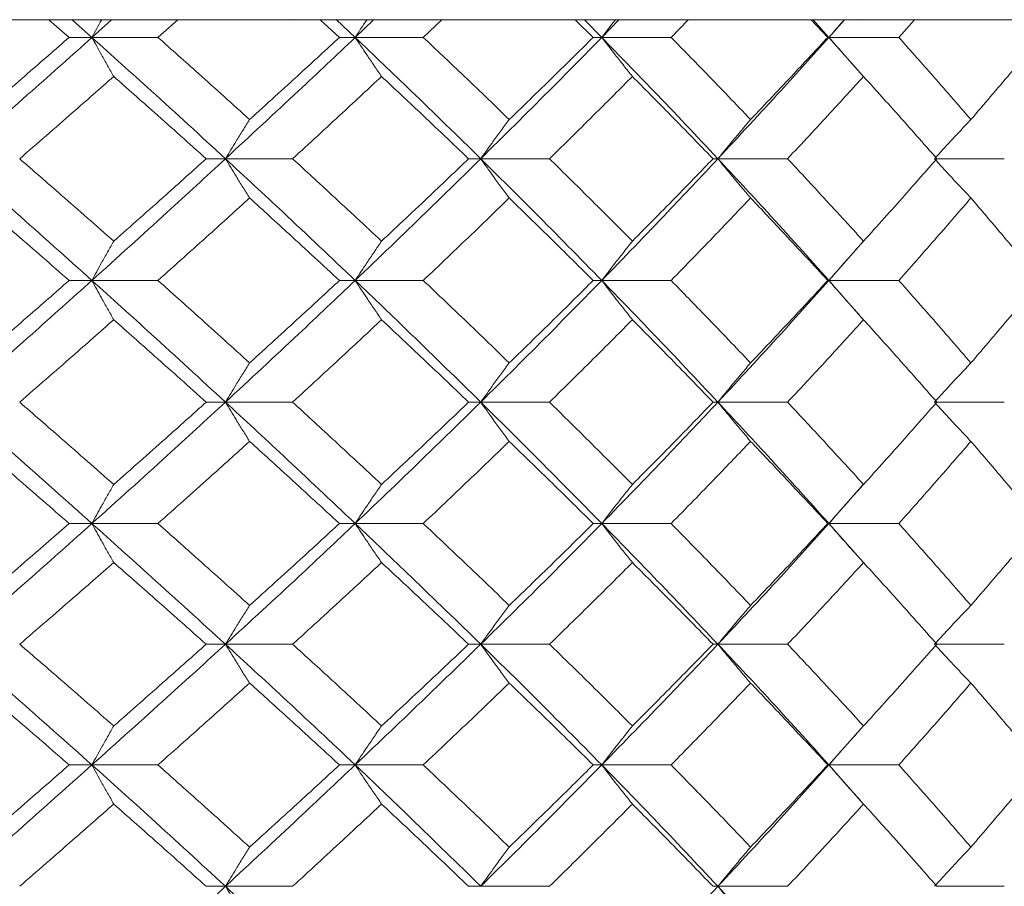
# Model space of a CAD drawing. Header units: inches. Extents: x -4 to 22.9, y -7.2 to 15.7.
# Tile 91 of 127: x 13.256 to 13.75, y 2.756 to 3.191. Entities that reach past the tile are written whole.
import ezdxf

# ---------------------------------------------------------------- set-up
doc = ezdxf.new("R2010")
doc.units = ezdxf.units.IN
doc.header["$MEASUREMENT"] = 0

msp = doc.modelspace()

# ---------------------------------------------------------------- linework, layer by layer
at = {"color": 7, "linetype": 'Continuous', "lineweight": 15}
for p, q in [((13.38894, 3.19092), (11.93173, 3.19092)), ((13.28099, 3.1821), (13.27083, 3.19092)), ((13.29242, 3.1821), (13.28248, 3.19092)), ((13.29242, 3.1821), (13.30221, 3.19092)), ((13.32556, 3.1821), (13.33546, 3.19092)), ((13.39245, 3.19106), (13.38894, 3.19092)), ((13.38894, 3.19092), (13.67446, 3.19092)), ((13.41665, 3.1821), (13.40703, 3.19092)), ((13.42455, 3.1821), (13.41515, 3.19092)), ((13.42455, 3.1821), (13.43377, 3.19092)), ((13.45871, 3.1821), (13.46801, 3.19092)), ((13.54402, 3.1821), (13.53504, 3.19092)), ((13.54831, 3.1821), (13.53956, 3.19092)), ((13.54831, 3.1821), (13.55686, 3.19092)), ((13.5831, 3.1821), (13.59171, 3.19092)), ((13.66171, 3.1821), (13.65347, 3.19092)), ((13.66234, 3.1821), (13.65433, 3.19092)), ((13.66234, 3.1821), (13.67012, 3.19092)), ((13.67446, 3.19092), (13.67823, 3.19106)), ((14.40306, 3.19092), (13.67446, 3.19092)), ((13.69739, 3.1821), (13.70521, 3.19092)), ((13.29242, 3.1821), (13.28099, 3.1821)), ((13.29242, 3.1821), (13.32556, 3.1821)), ((13.42455, 3.1821), (13.41665, 3.1821)), ((13.42455, 3.1821), (13.45871, 3.1821)), ((13.54831, 3.1821), (13.54402, 3.1821)), ((13.54831, 3.1821), (13.5831, 3.1821)), ((13.66234, 3.1821), (13.66171, 3.1821)), ((13.67958, 3.16257), (13.66234, 3.1821)), ((13.66234, 3.1821), (13.69739, 3.1821)), ((13.35944, 3.12114), (13.34976, 3.12114)), ((13.35944, 3.12114), (13.39314, 3.12114)), ((13.48756, 3.12114), (13.48146, 3.12114)), ((13.48756, 3.12114), (13.52208, 3.12114)), ((13.60662, 3.12114), (13.60416, 3.12114)), ((13.60662, 3.12114), (13.64159, 3.12114)), ((13.71652, 3.12114), (13.75035, 3.12114)), ((13.66234, 3.06002), (13.67954, 3.07964)), ((13.29242, 3.06002), (13.28099, 3.06002)), ((13.29242, 3.06002), (13.32556, 3.06002)), ((13.42455, 3.06002), (13.41665, 3.06002)), ((13.42455, 3.06002), (13.45871, 3.06002)), ((13.54831, 3.06002), (13.54402, 3.06002)), ((13.54831, 3.06002), (13.5831, 3.06002)), ((13.66234, 3.06002), (13.66171, 3.06002)), ((13.67958, 3.0404), (13.66234, 3.06002)), ((13.66234, 3.06002), (13.69739, 3.06002)), ((13.35944, 2.9989), (13.34976, 2.9989)), ((13.35944, 2.9989), (13.39314, 2.9989)), ((13.48756, 2.9989), (13.48146, 2.9989)), ((13.48756, 2.9989), (13.52208, 2.9989)), ((13.60662, 2.9989), (13.60416, 2.9989)), ((13.60662, 2.9989), (13.64159, 2.9989)), ((13.71652, 2.9989), (13.75035, 2.9989)), ((13.66234, 2.93794), (13.67954, 2.95748)), ((13.29242, 2.93794), (13.28099, 2.93794)), ((13.29242, 2.93794), (13.32556, 2.93794)), ((13.42455, 2.93794), (13.41665, 2.93794)), ((13.42455, 2.93794), (13.45871, 2.93794)), ((13.54831, 2.93794), (13.54402, 2.93794)), ((13.54831, 2.93794), (13.5831, 2.93794)), ((13.66234, 2.93794), (13.66171, 2.93794)), ((13.67958, 2.91846), (13.66234, 2.93794)), ((13.66234, 2.93794), (13.69739, 2.93794)), ((13.35944, 2.87732), (13.34976, 2.87732)), ((13.35944, 2.87732), (13.39314, 2.87732)), ((13.48756, 2.87732), (13.48146, 2.87732)), ((13.48756, 2.87732), (13.52208, 2.87732)), ((13.60662, 2.87732), (13.60416, 2.87732)), ((13.60662, 2.87732), (13.64159, 2.87732)), ((13.71652, 2.87732), (13.75035, 2.87732)), ((13.66234, 2.8167), (13.67954, 2.83619)), ((13.29242, 2.8167), (13.28099, 2.8167)), ((13.29242, 2.8167), (13.32556, 2.8167)), ((13.42455, 2.8167), (13.41665, 2.8167)), ((13.42455, 2.8167), (13.45871, 2.8167)), ((13.54831, 2.8167), (13.54402, 2.8167)), ((13.54831, 2.8167), (13.5831, 2.8167)), ((13.66234, 2.8167), (13.66171, 2.8167)), ((13.67958, 2.79717), (13.66234, 2.8167)), ((13.66234, 2.8167), (13.69739, 2.8167)), ((13.35944, 2.75574), (13.34976, 2.75574)), ((13.35944, 2.75574), (13.39314, 2.75574)), ((13.48756, 2.75574), (13.48146, 2.75574)), ((13.48756, 2.75574), (13.52208, 2.75574)), ((13.60662, 2.75574), (13.60416, 2.75574)), ((13.60662, 2.75574), (13.64159, 2.75574)), ((13.71652, 2.75574), (13.75035, 2.75574))]:
    msp.add_line(p, q, dxfattribs=at)
for points, knots in [([(13.29727, 3.19092), (13.29726, 3.19089), (13.29562, 3.18798), (13.29401, 3.18502), (13.29242, 3.1821)], [0, 0, 0, 0, 0.010766, 1, 1, 1, 1]), ([(13.43042, 3.19092), (13.4304, 3.19089), (13.42843, 3.18798), (13.42648, 3.18502), (13.42455, 3.1821)], [0, 0, 0, 0, 0.010766, 1, 1, 1, 1]), ([(13.55513, 3.19092), (13.55511, 3.19089), (13.55281, 3.18798), (13.55055, 3.18502), (13.54831, 3.1821)], [0, 0, 0, 0, 0.010766, 1, 1, 1, 1]), ([(13.67004, 3.19092), (13.67001, 3.19089), (13.66742, 3.18798), (13.66487, 3.18502), (13.66234, 3.1821)], [0, 0, 0, 0, 0.010766, 1, 1, 1, 1]), ([(13.22366, 3.12114), (13.23661, 3.13254), (13.25971, 3.15288), (13.28243, 3.17318), (13.29242, 3.1821)], [0, 0, 0, 0, 0.560458, 1, 1, 1, 1]), ([(13.23342, 3.14083), (13.24235, 3.14854), (13.25829, 3.16231), (13.27406, 3.17605), (13.28099, 3.1821)], [0, 0, 0, 0, 0.560339, 1, 1, 1, 1]), ([(13.30337, 3.16247), (13.30234, 3.16427), (13.30029, 3.16788), (13.29663, 3.1744), (13.29402, 3.17917), (13.29242, 3.1821)], [0, 0, 0, 0, 0.279168, 0.558336, 1, 1, 1, 1]), ([(13.35944, 3.12114), (13.34705, 3.13254), (13.32494, 3.15288), (13.30235, 3.17318), (13.29242, 3.1821)], [0, 0, 0, 0, 0.560458, 1, 1, 1, 1]), ([(13.37155, 3.14083), (13.36302, 3.14854), (13.3478, 3.16231), (13.33235, 3.17605), (13.32556, 3.1821)], [0, 0, 0, 0, 0.560339, 1, 1, 1, 1]), ([(13.35944, 3.12114), (13.37173, 3.13254), (13.39366, 3.15288), (13.41512, 3.17318), (13.42455, 3.1821)], [0, 0, 0, 0, 0.560458, 1, 1, 1, 1]), ([(13.37155, 3.14083), (13.38003, 3.14854), (13.39517, 3.16231), (13.41009, 3.17605), (13.41665, 3.1821)], [0, 0, 0, 0, 0.560339, 1, 1, 1, 1]), ([(13.43779, 3.16247), (13.43655, 3.16427), (13.43406, 3.16788), (13.42964, 3.1744), (13.42648, 3.17917), (13.42455, 3.1821)], [0, 0, 0, 0, 0.279168, 0.558336, 1, 1, 1, 1]), ([(13.48756, 3.12114), (13.47594, 3.13254), (13.45521, 3.15288), (13.43391, 3.17318), (13.42455, 3.1821)], [0, 0, 0, 0, 0.5604576, 1, 1, 1, 1]), ([(13.50189, 3.14083), (13.4939, 3.14854), (13.47963, 3.16231), (13.4651, 3.17605), (13.45871, 3.1821)], [0, 0, 0, 0, 0.560339, 1, 1, 1, 1]), ([(13.48756, 3.12114), (13.49906, 3.13254), (13.51958, 3.15288), (13.53954, 3.17318), (13.54831, 3.1821)], [0, 0, 0, 0, 0.560458, 1, 1, 1, 1]), ([(13.50189, 3.14083), (13.50983, 3.14854), (13.524, 3.16231), (13.53791, 3.17605), (13.54402, 3.1821)], [0, 0, 0, 0, 0.560339, 1, 1, 1, 1]), ([(13.56369, 3.16247), (13.56225, 3.16427), (13.55936, 3.16788), (13.55423, 3.1744), (13.55056, 3.17917), (13.54831, 3.1821)], [0, 0, 0, 0, 0.279168, 0.558336, 1, 1, 1, 1]), ([(13.60662, 3.12114), (13.5959, 3.13254), (13.57678, 3.15288), (13.557, 3.17318), (13.54831, 3.1821)], [0, 0, 0, 0, 0.560458, 1, 1, 1, 1]), ([(13.62301, 3.14083), (13.61564, 3.14854), (13.60249, 3.16231), (13.58902, 3.17605), (13.5831, 3.1821)], [0, 0, 0, 0, 0.560339, 1, 1, 1, 1]), ([(13.60662, 3.12114), (13.6172, 3.13254), (13.63608, 3.15288), (13.65432, 3.17318), (13.66234, 3.1821)], [0, 0, 0, 0, 0.560458, 1, 1, 1, 1]), ([(13.62301, 3.14083), (13.63032, 3.14854), (13.64336, 3.16231), (13.65611, 3.17605), (13.66171, 3.1821)], [0, 0, 0, 0, 0.560339, 1, 1, 1, 1]), ([(13.6797, 3.16247), (13.67807, 3.16427), (13.67481, 3.16788), (13.66902, 3.1744), (13.66487, 3.17917), (13.66234, 3.1821)], [0, 0, 0, 0, 0.279168, 0.558336, 1, 1, 1, 1]), ([(13.73359, 3.14083), (13.72692, 3.14854), (13.71502, 3.16231), (13.70277, 3.17605), (13.69739, 3.1821)], [0, 0, 0, 0, 0.560339, 1, 1, 1, 1]), ([(13.73359, 3.14083), (13.74018, 3.14854), (13.75196, 3.16231), (13.7634, 3.17605), (13.76843, 3.1821)], [0, 0, 0, 0, 0.560339, 1, 1, 1, 1]), ([(13.25616, 3.12114), (13.26503, 3.12886), (13.28085, 3.14265), (13.29649, 3.15641), (13.30337, 3.16247)], [0, 0, 0, 0, 0.560274, 1, 1, 1, 1]), ([(13.34976, 3.12114), (13.34116, 3.12886), (13.3258, 3.14265), (13.31022, 3.15641), (13.30337, 3.16247)], [0, 0, 0, 0, 0.5602736, 1, 1, 1, 1]), ([(13.39314, 3.12114), (13.40154, 3.12886), (13.41653, 3.14265), (13.43129, 3.15641), (13.43779, 3.16247)], [0, 0, 0, 0, 0.560274, 1, 1, 1, 1]), ([(13.48146, 3.12114), (13.47337, 3.12886), (13.45894, 3.14265), (13.44425, 3.15641), (13.43779, 3.16247)], [0, 0, 0, 0, 0.560274, 1, 1, 1, 1]), ([(13.52208, 3.12114), (13.52993, 3.12886), (13.54392, 3.14265), (13.55765, 3.15641), (13.56369, 3.16247)], [0, 0, 0, 0, 0.5602736, 1, 1, 1, 1]), ([(13.60416, 3.12114), (13.59668, 3.12886), (13.58334, 3.14265), (13.56969, 3.15641), (13.56369, 3.16247)], [0, 0, 0, 0, 0.560274, 1, 1, 1, 1]), ([(13.64159, 3.12114), (13.64879, 3.12886), (13.66164, 3.14265), (13.67418, 3.15641), (13.6797, 3.16247)], [0, 0, 0, 0, 0.560274, 1, 1, 1, 1]), ([(13.71652, 3.12114), (13.70973, 3.12886), (13.69762, 3.14265), (13.68517, 3.15641), (13.6797, 3.16247)], [0, 0, 0, 0, 0.560274, 1, 1, 1, 1]), ([(13.37155, 3.14083), (13.37042, 3.13902), (13.36815, 3.13541), (13.3641, 3.12887), (13.36121, 3.12408), (13.35944, 3.12114)], [0, 0, 0, 0, 0.27887, 0.557739, 1, 1, 1, 1]), ([(13.50189, 3.14083), (13.50055, 3.13902), (13.49786, 3.13541), (13.49308, 3.12887), (13.48966, 3.12408), (13.48756, 3.12114)], [0, 0, 0, 0, 0.27887, 0.557739, 1, 1, 1, 1]), ([(13.62301, 3.14083), (13.62148, 3.13902), (13.6184, 3.13541), (13.61293, 3.12887), (13.60902, 3.12408), (13.60662, 3.12114)], [0, 0, 0, 0, 0.27887, 0.557739, 1, 1, 1, 1]), ([(13.73359, 3.14083), (13.73187, 3.13902), (13.72845, 3.13541), (13.72234, 3.12887), (13.71798, 3.12408), (13.71531, 3.12114)], [0, 0, 0, 0, 0.27887, 0.557739, 1, 1, 1, 1]), ([(13.29242, 3.06002), (13.27969, 3.07144), (13.25697, 3.09182), (13.23384, 3.11218), (13.22366, 3.12114)], [0, 0, 0, 0, 0.560155, 1, 1, 1, 1]), ([(13.30337, 3.07974), (13.29461, 3.08747), (13.27897, 3.10128), (13.26313, 3.11507), (13.25616, 3.12114)], [0, 0, 0, 0, 0.5601361, 1, 1, 1, 1]), ([(13.29242, 3.06002), (13.30505, 3.07144), (13.32761, 3.09182), (13.34972, 3.11218), (13.35944, 3.12114)], [0, 0, 0, 0, 0.560155, 1, 1, 1, 1]), ([(13.30337, 3.07974), (13.31208, 3.08747), (13.32765, 3.10128), (13.34301, 3.11507), (13.34976, 3.12114)], [0, 0, 0, 0, 0.5601361, 1, 1, 1, 1]), ([(13.37155, 3.10144), (13.37042, 3.10324), (13.36815, 3.10686), (13.3641, 3.11341), (13.36121, 3.1182), (13.35944, 3.12114)], [0, 0, 0, 0, 0.278775, 0.557551, 1, 1, 1, 1]), ([(13.42455, 3.06002), (13.41253, 3.07144), (13.39107, 3.09182), (13.3691, 3.11218), (13.35944, 3.12114)], [0, 0, 0, 0, 0.560155, 1, 1, 1, 1]), ([(13.43779, 3.07974), (13.42952, 3.08747), (13.41475, 3.10128), (13.39974, 3.11507), (13.39314, 3.12114)], [0, 0, 0, 0, 0.560136, 1, 1, 1, 1]), ([(13.42455, 3.06002), (13.43646, 3.07144), (13.45772, 3.09182), (13.47844, 3.11218), (13.48756, 3.12114)], [0, 0, 0, 0, 0.560155, 1, 1, 1, 1]), ([(13.43779, 3.07974), (13.44601, 3.08747), (13.46068, 3.10128), (13.47511, 3.11507), (13.48146, 3.12114)], [0, 0, 0, 0, 0.560136, 1, 1, 1, 1]), ([(13.50189, 3.10144), (13.50055, 3.10324), (13.49787, 3.10686), (13.49308, 3.11341), (13.48966, 3.1182), (13.48756, 3.12114)], [0, 0, 0, 0, 0.278775, 0.557551, 1, 1, 1, 1]), ([(13.54831, 3.06002), (13.53712, 3.07144), (13.51716, 3.09182), (13.4966, 3.11218), (13.48756, 3.12114)], [0, 0, 0, 0, 0.560155, 1, 1, 1, 1]), ([(13.56369, 3.07974), (13.556, 3.08747), (13.54227, 3.10128), (13.52825, 3.11507), (13.52208, 3.12114)], [0, 0, 0, 0, 0.560136, 1, 1, 1, 1]), ([(13.54831, 3.06002), (13.55936, 3.07144), (13.5791, 3.09182), (13.59821, 3.11218), (13.60662, 3.12114)], [0, 0, 0, 0, 0.5601553, 1, 1, 1, 1]), ([(13.56369, 3.07974), (13.57132, 3.08747), (13.58495, 3.10128), (13.59829, 3.11507), (13.60416, 3.12114)], [0, 0, 0, 0, 0.5601361, 1, 1, 1, 1]), ([(13.62301, 3.10144), (13.62148, 3.10324), (13.61841, 3.10686), (13.61293, 3.11341), (13.60902, 3.1182), (13.60662, 3.12114)], [0, 0, 0, 0, 0.278775, 0.557551, 1, 1, 1, 1]), ([(13.66234, 3.06002), (13.65211, 3.07144), (13.63387, 3.09182), (13.61494, 3.11218), (13.60662, 3.12114)], [0, 0, 0, 0, 0.560155, 1, 1, 1, 1]), ([(13.6797, 3.07974), (13.67267, 3.08747), (13.66012, 3.10128), (13.64725, 3.11507), (13.64159, 3.12114)], [0, 0, 0, 0, 0.5601361, 1, 1, 1, 1]), ([(13.6797, 3.07974), (13.68666, 3.08747), (13.69909, 3.10128), (13.71119, 3.11507), (13.71652, 3.12114)], [0, 0, 0, 0, 0.5601361, 1, 1, 1, 1]), ([(13.73359, 3.10144), (13.73187, 3.10324), (13.72845, 3.10686), (13.72235, 3.11341), (13.71798, 3.1182), (13.71531, 3.12114)], [0, 0, 0, 0, 0.278775, 0.557551, 1, 1, 1, 1]), ([(13.28099, 3.06002), (13.27216, 3.06775), (13.25639, 3.08156), (13.24044, 3.09536), (13.23342, 3.10144)], [0, 0, 0, 0, 0.560071, 1, 1, 1, 1]), ([(13.32556, 3.06002), (13.3342, 3.06775), (13.34964, 3.08156), (13.36486, 3.09536), (13.37155, 3.10144)], [0, 0, 0, 0, 0.560071, 1, 1, 1, 1]), ([(13.41665, 3.06002), (13.40829, 3.06775), (13.39337, 3.08156), (13.37822, 3.09536), (13.37155, 3.10144)], [0, 0, 0, 0, 0.5600706, 1, 1, 1, 1]), ([(13.45871, 3.06002), (13.46684, 3.06775), (13.48135, 3.08156), (13.49562, 3.09536), (13.50189, 3.10144)], [0, 0, 0, 0, 0.560071, 1, 1, 1, 1]), ([(13.54402, 3.06002), (13.53623, 3.06775), (13.52232, 3.08156), (13.50813, 3.09536), (13.50189, 3.10144)], [0, 0, 0, 0, 0.560071, 1, 1, 1, 1]), ([(13.5831, 3.06002), (13.59063, 3.06775), (13.60408, 3.08156), (13.61723, 3.09536), (13.62301, 3.10144)], [0, 0, 0, 0, 0.5600706, 1, 1, 1, 1]), ([(13.66171, 3.06002), (13.65457, 3.06775), (13.64182, 3.08156), (13.62876, 3.09536), (13.62301, 3.10144)], [0, 0, 0, 0, 0.560071, 1, 1, 1, 1]), ([(13.69739, 3.06002), (13.70424, 3.06775), (13.71646, 3.08156), (13.72835, 3.09536), (13.73359, 3.10144)], [0, 0, 0, 0, 0.560071, 1, 1, 1, 1]), ([(13.76843, 3.06002), (13.76202, 3.06775), (13.75057, 3.08156), (13.73877, 3.09536), (13.73359, 3.10144)], [0, 0, 0, 0, 0.560071, 1, 1, 1, 1]), ([(13.30337, 3.07974), (13.30234, 3.07793), (13.30029, 3.07432), (13.29663, 3.06776), (13.29402, 3.06296), (13.29242, 3.06002)], [0, 0, 0, 0, 0.278676, 0.5573521, 1, 1, 1, 1]), ([(13.43779, 3.07974), (13.43655, 3.07793), (13.43407, 3.07432), (13.42965, 3.06776), (13.42649, 3.06296), (13.42455, 3.06002)], [0, 0, 0, 0, 0.278676, 0.557352, 1, 1, 1, 1]), ([(13.56369, 3.07974), (13.56225, 3.07793), (13.55937, 3.07432), (13.55423, 3.06776), (13.55056, 3.06296), (13.54831, 3.06002)], [0, 0, 0, 0, 0.278676, 0.557352, 1, 1, 1, 1]), ([(13.6797, 3.07974), (13.67807, 3.07793), (13.67482, 3.07432), (13.66902, 3.06776), (13.66488, 3.06296), (13.66234, 3.06002)], [0, 0, 0, 0, 0.278676, 0.557352, 1, 1, 1, 1]), ([(13.22366, 2.9989), (13.2366, 3.0103), (13.25972, 3.03067), (13.28242, 3.05105), (13.29242, 3.06002)], [0, 0, 0, 0, 0.559853, 1, 1, 1, 1]), ([(13.23342, 3.0186), (13.24235, 3.02633), (13.2583, 3.04013), (13.27405, 3.05394), (13.28099, 3.06002)], [0, 0, 0, 0, 0.559933, 1, 1, 1, 1]), ([(13.30337, 3.0403), (13.30234, 3.0421), (13.30029, 3.04572), (13.29663, 3.05228), (13.29402, 3.05707), (13.29242, 3.06002)], [0, 0, 0, 0, 0.278676, 0.5573521, 1, 1, 1, 1]), ([(13.35944, 2.9989), (13.34705, 3.0103), (13.32492, 3.03067), (13.30235, 3.05105), (13.29242, 3.06002)], [0, 0, 0, 0, 0.559853, 1, 1, 1, 1]), ([(13.37155, 3.0186), (13.36303, 3.02633), (13.3478, 3.04013), (13.33236, 3.05394), (13.32556, 3.06002)], [0, 0, 0, 0, 0.559933, 1, 1, 1, 1]), ([(13.35944, 2.9989), (13.37173, 3.0103), (13.39368, 3.03067), (13.41511, 3.05105), (13.42455, 3.06002)], [0, 0, 0, 0, 0.559853, 1, 1, 1, 1]), ([(13.37155, 3.0186), (13.38003, 3.02633), (13.39518, 3.04013), (13.41009, 3.05394), (13.41665, 3.06002)], [0, 0, 0, 0, 0.559933, 1, 1, 1, 1]), ([(13.43779, 3.0403), (13.43655, 3.0421), (13.43407, 3.04572), (13.42965, 3.05228), (13.42649, 3.05707), (13.42455, 3.06002)], [0, 0, 0, 0, 0.278676, 0.557352, 1, 1, 1, 1]), ([(13.48756, 2.9989), (13.47595, 3.0103), (13.4552, 3.03067), (13.43392, 3.05105), (13.42455, 3.06002)], [0, 0, 0, 0, 0.559853, 1, 1, 1, 1]), ([(13.50189, 3.0186), (13.4939, 3.02633), (13.47963, 3.04013), (13.4651, 3.05394), (13.45871, 3.06002)], [0, 0, 0, 0, 0.559933, 1, 1, 1, 1]), ([(13.48756, 2.9989), (13.49906, 3.0103), (13.51959, 3.03067), (13.53953, 3.05105), (13.54831, 3.06002)], [0, 0, 0, 0, 0.5598527, 1, 1, 1, 1]), ([(13.50189, 3.0186), (13.50983, 3.02633), (13.524, 3.04013), (13.5379, 3.05394), (13.54402, 3.06002)], [0, 0, 0, 0, 0.559933, 1, 1, 1, 1]), ([(13.56369, 3.0403), (13.56225, 3.0421), (13.55937, 3.04572), (13.55423, 3.05228), (13.55056, 3.05707), (13.54831, 3.06002)], [0, 0, 0, 0, 0.278676, 0.557352, 1, 1, 1, 1]), ([(13.60662, 2.9989), (13.5959, 3.0103), (13.57676, 3.03067), (13.557, 3.05105), (13.54831, 3.06002)], [0, 0, 0, 0, 0.559853, 1, 1, 1, 1]), ([(13.62301, 3.0186), (13.61564, 3.02633), (13.60248, 3.04013), (13.58902, 3.05394), (13.5831, 3.06002)], [0, 0, 0, 0, 0.559933, 1, 1, 1, 1]), ([(13.60662, 2.9989), (13.6172, 3.0103), (13.6361, 3.03067), (13.65432, 3.05105), (13.66234, 3.06002)], [0, 0, 0, 0, 0.5598527, 1, 1, 1, 1]), ([(13.62301, 3.0186), (13.63032, 3.02633), (13.64337, 3.04013), (13.65611, 3.05394), (13.66171, 3.06002)], [0, 0, 0, 0, 0.559933, 1, 1, 1, 1]), ([(13.6797, 3.0403), (13.67807, 3.0421), (13.67482, 3.04572), (13.66902, 3.05228), (13.66488, 3.05707), (13.66234, 3.06002)], [0, 0, 0, 0, 0.278676, 0.557352, 1, 1, 1, 1]), ([(13.73359, 3.0186), (13.72692, 3.02633), (13.71501, 3.04013), (13.70278, 3.05394), (13.69739, 3.06002)], [0, 0, 0, 0, 0.559933, 1, 1, 1, 1]), ([(13.73359, 3.0186), (13.74018, 3.02633), (13.75196, 3.04013), (13.7634, 3.05394), (13.76843, 3.06002)], [0, 0, 0, 0, 0.559933, 1, 1, 1, 1]), ([(13.25616, 2.9989), (13.26502, 3.00662), (13.28086, 3.02042), (13.29649, 3.03422), (13.30337, 3.0403)], [0, 0, 0, 0, 0.559868, 1, 1, 1, 1]), ([(13.34976, 2.9989), (13.34116, 3.00662), (13.32579, 3.02042), (13.31022, 3.03422), (13.30337, 3.0403)], [0, 0, 0, 0, 0.559868, 1, 1, 1, 1]), ([(13.39314, 2.9989), (13.40154, 3.00662), (13.41654, 3.02042), (13.43129, 3.03422), (13.43779, 3.0403)], [0, 0, 0, 0, 0.559868, 1, 1, 1, 1]), ([(13.48146, 2.9989), (13.47338, 3.00662), (13.45894, 3.02042), (13.44425, 3.03422), (13.43779, 3.0403)], [0, 0, 0, 0, 0.559868, 1, 1, 1, 1]), ([(13.52208, 2.9989), (13.52993, 3.00662), (13.54393, 3.02042), (13.55765, 3.03422), (13.56369, 3.0403)], [0, 0, 0, 0, 0.5598675, 1, 1, 1, 1]), ([(13.60416, 2.9989), (13.59668, 3.00662), (13.58333, 3.02042), (13.56969, 3.03422), (13.56369, 3.0403)], [0, 0, 0, 0, 0.559868, 1, 1, 1, 1]), ([(13.64159, 2.9989), (13.64879, 3.00662), (13.66164, 3.02042), (13.67418, 3.03422), (13.6797, 3.0403)], [0, 0, 0, 0, 0.5598675, 1, 1, 1, 1]), ([(13.71652, 2.9989), (13.70973, 3.00662), (13.69761, 3.02042), (13.68517, 3.03422), (13.6797, 3.0403)], [0, 0, 0, 0, 0.559868, 1, 1, 1, 1]), ([(13.37155, 3.0186), (13.37042, 3.01679), (13.36815, 3.01318), (13.3641, 3.00663), (13.36121, 3.00184), (13.35944, 2.9989)], [0, 0, 0, 0, 0.278775, 0.557551, 1, 1, 1, 1]), ([(13.50189, 3.0186), (13.50055, 3.01679), (13.49787, 3.01318), (13.49308, 3.00663), (13.48966, 3.00184), (13.48756, 2.9989)], [0, 0, 0, 0, 0.278775, 0.557551, 1, 1, 1, 1]), ([(13.62301, 3.0186), (13.62148, 3.01679), (13.61841, 3.01318), (13.61293, 3.00663), (13.60902, 3.00184), (13.60662, 2.9989)], [0, 0, 0, 0, 0.278775, 0.557551, 1, 1, 1, 1]), ([(13.73359, 3.0186), (13.73187, 3.01679), (13.72845, 3.01318), (13.72235, 3.00663), (13.71798, 3.00184), (13.71531, 2.9989)], [0, 0, 0, 0, 0.278775, 0.557551, 1, 1, 1, 1]), ([(13.29242, 2.93794), (13.27969, 2.9493), (13.25696, 2.9696), (13.23384, 2.98994), (13.22366, 2.9989)], [0, 0, 0, 0, 0.55955, 1, 1, 1, 1]), ([(13.30337, 2.95757), (13.29461, 2.96528), (13.27896, 2.97904), (13.26313, 2.99283), (13.25616, 2.9989)], [0, 0, 0, 0, 0.55973, 1, 1, 1, 1]), ([(13.29242, 2.93794), (13.30505, 2.9493), (13.32762, 2.9696), (13.34971, 2.98994), (13.35944, 2.9989)], [0, 0, 0, 0, 0.55955, 1, 1, 1, 1]), ([(13.30337, 2.95757), (13.31208, 2.96528), (13.32765, 2.97904), (13.343, 2.99283), (13.34976, 2.9989)], [0, 0, 0, 0, 0.55973, 1, 1, 1, 1]), ([(13.37155, 2.97921), (13.37042, 2.98101), (13.36815, 2.98463), (13.3641, 2.99117), (13.36121, 2.99596), (13.35944, 2.9989)], [0, 0, 0, 0, 0.27887, 0.557739, 1, 1, 1, 1]), ([(13.42455, 2.93794), (13.41253, 2.9493), (13.39106, 2.9696), (13.36911, 2.98994), (13.35944, 2.9989)], [0, 0, 0, 0, 0.55955, 1, 1, 1, 1]), ([(13.43779, 2.95757), (13.42952, 2.96528), (13.41474, 2.97904), (13.39974, 2.99283), (13.39314, 2.9989)], [0, 0, 0, 0, 0.55973, 1, 1, 1, 1]), ([(13.42455, 2.93794), (13.43645, 2.9493), (13.45773, 2.9696), (13.47844, 2.98994), (13.48756, 2.9989)], [0, 0, 0, 0, 0.55955, 1, 1, 1, 1]), ([(13.43779, 2.95757), (13.44601, 2.96528), (13.46069, 2.97904), (13.47511, 2.99283), (13.48146, 2.9989)], [0, 0, 0, 0, 0.55973, 1, 1, 1, 1]), ([(13.50189, 2.97921), (13.50055, 2.98101), (13.49786, 2.98463), (13.49308, 2.99117), (13.48966, 2.99596), (13.48756, 2.9989)], [0, 0, 0, 0, 0.27887, 0.557739, 1, 1, 1, 1]), ([(13.54831, 2.93794), (13.53713, 2.9493), (13.51715, 2.9696), (13.49661, 2.98994), (13.48756, 2.9989)], [0, 0, 0, 0, 0.55955, 1, 1, 1, 1]), ([(13.56369, 2.95757), (13.556, 2.96528), (13.54226, 2.97904), (13.52825, 2.99283), (13.52208, 2.9989)], [0, 0, 0, 0, 0.55973, 1, 1, 1, 1]), ([(13.54831, 2.93794), (13.55936, 2.9493), (13.57911, 2.9696), (13.59821, 2.98994), (13.60662, 2.9989)], [0, 0, 0, 0, 0.5595503, 1, 1, 1, 1]), ([(13.56369, 2.95757), (13.57132, 2.96528), (13.58496, 2.97904), (13.59829, 2.99283), (13.60416, 2.9989)], [0, 0, 0, 0, 0.55973, 1, 1, 1, 1]), ([(13.62301, 2.97921), (13.62148, 2.98101), (13.6184, 2.98463), (13.61293, 2.99117), (13.60902, 2.99596), (13.60662, 2.9989)], [0, 0, 0, 0, 0.27887, 0.557739, 1, 1, 1, 1]), ([(13.66234, 2.93794), (13.65212, 2.9493), (13.63385, 2.9696), (13.61495, 2.98994), (13.60662, 2.9989)], [0, 0, 0, 0, 0.5595503, 1, 1, 1, 1]), ([(13.6797, 2.95757), (13.67267, 2.96528), (13.66011, 2.97904), (13.64725, 2.99283), (13.64159, 2.9989)], [0, 0, 0, 0, 0.55973, 1, 1, 1, 1]), ([(13.6797, 2.95757), (13.68666, 2.96528), (13.69909, 2.97904), (13.71119, 2.99283), (13.71652, 2.9989)], [0, 0, 0, 0, 0.55973, 1, 1, 1, 1]), ([(13.73359, 2.97921), (13.73187, 2.98101), (13.72845, 2.98463), (13.72234, 2.99117), (13.71798, 2.99596), (13.71531, 2.9989)], [0, 0, 0, 0, 0.27887, 0.557739, 1, 1, 1, 1]), ([(13.28099, 2.93794), (13.27216, 2.94563), (13.25639, 2.95938), (13.24044, 2.97315), (13.23342, 2.97921)], [0, 0, 0, 0, 0.559665, 1, 1, 1, 1]), ([(13.32556, 2.93794), (13.3342, 2.94563), (13.34964, 2.95938), (13.36485, 2.97315), (13.37155, 2.97921)], [0, 0, 0, 0, 0.559665, 1, 1, 1, 1]), ([(13.41665, 2.93794), (13.40829, 2.94563), (13.39337, 2.95938), (13.37822, 2.97315), (13.37155, 2.97921)], [0, 0, 0, 0, 0.559665, 1, 1, 1, 1]), ([(13.45871, 2.93794), (13.46683, 2.94563), (13.48136, 2.95938), (13.49562, 2.97315), (13.50189, 2.97921)], [0, 0, 0, 0, 0.559665, 1, 1, 1, 1]), ([(13.54402, 2.93794), (13.53623, 2.94563), (13.52231, 2.95938), (13.50813, 2.97315), (13.50189, 2.97921)], [0, 0, 0, 0, 0.559665, 1, 1, 1, 1]), ([(13.5831, 2.93794), (13.59063, 2.94563), (13.60408, 2.95938), (13.61723, 2.97315), (13.62301, 2.97921)], [0, 0, 0, 0, 0.5596645, 1, 1, 1, 1]), ([(13.66171, 2.93794), (13.65457, 2.94563), (13.64181, 2.95938), (13.62876, 2.97315), (13.62301, 2.97921)], [0, 0, 0, 0, 0.559665, 1, 1, 1, 1]), ([(13.69739, 2.93794), (13.70423, 2.94563), (13.71646, 2.95938), (13.72835, 2.97315), (13.73359, 2.97921)], [0, 0, 0, 0, 0.559665, 1, 1, 1, 1]), ([(13.76843, 2.93794), (13.76202, 2.94563), (13.75056, 2.95938), (13.73878, 2.97315), (13.73359, 2.97921)], [0, 0, 0, 0, 0.559665, 1, 1, 1, 1]), ([(13.30337, 2.95757), (13.30234, 2.95577), (13.30029, 2.95216), (13.29663, 2.94563), (13.29402, 2.94086), (13.29242, 2.93794)], [0, 0, 0, 0, 0.279168, 0.558336, 1, 1, 1, 1]), ([(13.43779, 2.95757), (13.43655, 2.95577), (13.43406, 2.95216), (13.42964, 2.94563), (13.42648, 2.94086), (13.42455, 2.93794)], [0, 0, 0, 0, 0.2791678, 0.5583356, 1, 1, 1, 1]), ([(13.56369, 2.95757), (13.56225, 2.95577), (13.55936, 2.95216), (13.55423, 2.94563), (13.55056, 2.94086), (13.54831, 2.93794)], [0, 0, 0, 0, 0.279168, 0.558336, 1, 1, 1, 1]), ([(13.6797, 2.95757), (13.67807, 2.95577), (13.67481, 2.95216), (13.66902, 2.94563), (13.66487, 2.94086), (13.66234, 2.93794)], [0, 0, 0, 0, 0.279168, 0.558336, 1, 1, 1, 1]), ([(13.22366, 2.87732), (13.2366, 2.8886), (13.25974, 2.90878), (13.28242, 2.92902), (13.29242, 2.93794)], [0, 0, 0, 0, 0.559248, 1, 1, 1, 1]), ([(13.23342, 2.89682), (13.24235, 2.90449), (13.2583, 2.91818), (13.27405, 2.9319), (13.28099, 2.93794)], [0, 0, 0, 0, 0.559527, 1, 1, 1, 1]), ([(13.30337, 2.91834), (13.30234, 2.92014), (13.30028, 2.92374), (13.29663, 2.93026), (13.29401, 2.93502), (13.29242, 2.93794)], [0, 0, 0, 0, 0.279356, 0.558712, 1, 1, 1, 1]), ([(13.35944, 2.87732), (13.34706, 2.8886), (13.32491, 2.90878), (13.30236, 2.92902), (13.29242, 2.93794)], [0, 0, 0, 0, 0.559248, 1, 1, 1, 1]), ([(13.37155, 2.89682), (13.36303, 2.90449), (13.34779, 2.91818), (13.33236, 2.9319), (13.32556, 2.93794)], [0, 0, 0, 0, 0.559527, 1, 1, 1, 1]), ([(13.35944, 2.87732), (13.37172, 2.8886), (13.39369, 2.90878), (13.41511, 2.92902), (13.42455, 2.93794)], [0, 0, 0, 0, 0.559248, 1, 1, 1, 1]), ([(13.37155, 2.89682), (13.38003, 2.90449), (13.39518, 2.91818), (13.41008, 2.9319), (13.41665, 2.93794)], [0, 0, 0, 0, 0.559527, 1, 1, 1, 1]), ([(13.43779, 2.91834), (13.43654, 2.92014), (13.43406, 2.92374), (13.42964, 2.93026), (13.42648, 2.93502), (13.42455, 2.93794)], [0, 0, 0, 0, 0.279356, 0.558712, 1, 1, 1, 1]), ([(13.48756, 2.87732), (13.47595, 2.8886), (13.45519, 2.90878), (13.43392, 2.92902), (13.42455, 2.93794)], [0, 0, 0, 0, 0.559248, 1, 1, 1, 1]), ([(13.50189, 2.89682), (13.4939, 2.90449), (13.47962, 2.91818), (13.4651, 2.9319), (13.45871, 2.93794)], [0, 0, 0, 0, 0.559527, 1, 1, 1, 1]), ([(13.48756, 2.87732), (13.49905, 2.8886), (13.5196, 2.90878), (13.53953, 2.92902), (13.54831, 2.93794)], [0, 0, 0, 0, 0.559248, 1, 1, 1, 1]), ([(13.50189, 2.89682), (13.50983, 2.90449), (13.52401, 2.91818), (13.5379, 2.9319), (13.54402, 2.93794)], [0, 0, 0, 0, 0.559527, 1, 1, 1, 1]), ([(13.56369, 2.91834), (13.56225, 2.92014), (13.55936, 2.92374), (13.55422, 2.93026), (13.55055, 2.93502), (13.54831, 2.93794)], [0, 0, 0, 0, 0.279356, 0.558712, 1, 1, 1, 1]), ([(13.60662, 2.87732), (13.59591, 2.8886), (13.57675, 2.90878), (13.55701, 2.92902), (13.54831, 2.93794)], [0, 0, 0, 0, 0.559248, 1, 1, 1, 1]), ([(13.62301, 2.89682), (13.61564, 2.90449), (13.60248, 2.91818), (13.58903, 2.9319), (13.5831, 2.93794)], [0, 0, 0, 0, 0.559527, 1, 1, 1, 1]), ([(13.60662, 2.87732), (13.61719, 2.8886), (13.63611, 2.90878), (13.65431, 2.92902), (13.66234, 2.93794)], [0, 0, 0, 0, 0.559248, 1, 1, 1, 1]), ([(13.62301, 2.89682), (13.63032, 2.90449), (13.64337, 2.91818), (13.6561, 2.9319), (13.66171, 2.93794)], [0, 0, 0, 0, 0.559527, 1, 1, 1, 1]), ([(13.6797, 2.91834), (13.67807, 2.92014), (13.67481, 2.92374), (13.66901, 2.93026), (13.66487, 2.93502), (13.66234, 2.93794)], [0, 0, 0, 0, 0.279356, 0.558712, 1, 1, 1, 1]), ([(13.73359, 2.89682), (13.72692, 2.90449), (13.71501, 2.91818), (13.70278, 2.9319), (13.69739, 2.93794)], [0, 0, 0, 0, 0.559527, 1, 1, 1, 1]), ([(13.73359, 2.89682), (13.74018, 2.90449), (13.75197, 2.91818), (13.7634, 2.9319), (13.76843, 2.93794)], [0, 0, 0, 0, 0.559527, 1, 1, 1, 1]), ([(13.25616, 2.87732), (13.26502, 2.88496), (13.28086, 2.89862), (13.29648, 2.91231), (13.30337, 2.91834)], [0, 0, 0, 0, 0.559462, 1, 1, 1, 1]), ([(13.34976, 2.87732), (13.34116, 2.88496), (13.32579, 2.89862), (13.31022, 2.91231), (13.30337, 2.91834)], [0, 0, 0, 0, 0.559462, 1, 1, 1, 1]), ([(13.39314, 2.87732), (13.40153, 2.88496), (13.41654, 2.89862), (13.43129, 2.91231), (13.43779, 2.91834)], [0, 0, 0, 0, 0.559462, 1, 1, 1, 1]), ([(13.48146, 2.87732), (13.47338, 2.88496), (13.45893, 2.89862), (13.44425, 2.91231), (13.43779, 2.91834)], [0, 0, 0, 0, 0.559462, 1, 1, 1, 1]), ([(13.52208, 2.87732), (13.52992, 2.88496), (13.54394, 2.89862), (13.55765, 2.91231), (13.56369, 2.91834)], [0, 0, 0, 0, 0.559462, 1, 1, 1, 1]), ([(13.60416, 2.87732), (13.59669, 2.88496), (13.58333, 2.89862), (13.5697, 2.91231), (13.56369, 2.91834)], [0, 0, 0, 0, 0.559462, 1, 1, 1, 1]), ([(13.64159, 2.87732), (13.64879, 2.88496), (13.66165, 2.89862), (13.67418, 2.91231), (13.6797, 2.91834)], [0, 0, 0, 0, 0.559462, 1, 1, 1, 1]), ([(13.71652, 2.87732), (13.70973, 2.88496), (13.69761, 2.89862), (13.68517, 2.91231), (13.6797, 2.91834)], [0, 0, 0, 0, 0.559462, 1, 1, 1, 1]), ([(13.37155, 2.89682), (13.37041, 2.89503), (13.36814, 2.89143), (13.36409, 2.88495), (13.36121, 2.88021), (13.35944, 2.87732)], [0, 0, 0, 0, 0.2798524, 0.5597049, 1, 1, 1, 1]), ([(13.50189, 2.89682), (13.50055, 2.89503), (13.49785, 2.89143), (13.49307, 2.88495), (13.48965, 2.88021), (13.48756, 2.87732)], [0, 0, 0, 0, 0.279852, 0.559705, 1, 1, 1, 1]), ([(13.62301, 2.89682), (13.62147, 2.89503), (13.61839, 2.89143), (13.61292, 2.88495), (13.60901, 2.88021), (13.60662, 2.87732)], [0, 0, 0, 0, 0.279852, 0.559705, 1, 1, 1, 1]), ([(13.73359, 2.89682), (13.73187, 2.89503), (13.72843, 2.89143), (13.72233, 2.88495), (13.71797, 2.88021), (13.71531, 2.87732)], [0, 0, 0, 0, 0.279852, 0.559705, 1, 1, 1, 1]), ([(13.29242, 2.8167), (13.27969, 2.82805), (13.25699, 2.84828), (13.23383, 2.86846), (13.22366, 2.87732)], [0, 0, 0, 0, 0.560759, 1, 1, 1, 1]), ([(13.30337, 2.83629), (13.2946, 2.84397), (13.27897, 2.85766), (13.26313, 2.87132), (13.25616, 2.87732)], [0, 0, 0, 0, 0.560541, 1, 1, 1, 1]), ([(13.29242, 2.8167), (13.30505, 2.82805), (13.32759, 2.84828), (13.34972, 2.86846), (13.35944, 2.87732)], [0, 0, 0, 0, 0.560759, 1, 1, 1, 1]), ([(13.30337, 2.83629), (13.31209, 2.84397), (13.32764, 2.85766), (13.34301, 2.87132), (13.34976, 2.87732)], [0, 0, 0, 0, 0.560541, 1, 1, 1, 1]), ([(13.37155, 2.85781), (13.37041, 2.85961), (13.36814, 2.8632), (13.36409, 2.86969), (13.36121, 2.87442), (13.35944, 2.87732)], [0, 0, 0, 0, 0.279852, 0.559705, 1, 1, 1, 1]), ([(13.42455, 2.8167), (13.41252, 2.82805), (13.39108, 2.84828), (13.3691, 2.86846), (13.35944, 2.87732)], [0, 0, 0, 0, 0.560759, 1, 1, 1, 1]), ([(13.43779, 2.83629), (13.42951, 2.84397), (13.41475, 2.85766), (13.39974, 2.87132), (13.39314, 2.87732)], [0, 0, 0, 0, 0.560541, 1, 1, 1, 1]), ([(13.42455, 2.8167), (13.43646, 2.82805), (13.45771, 2.84828), (13.47845, 2.86846), (13.48756, 2.87732)], [0, 0, 0, 0, 0.560759, 1, 1, 1, 1]), ([(13.43779, 2.83629), (13.44601, 2.84397), (13.46068, 2.85766), (13.47511, 2.87132), (13.48146, 2.87732)], [0, 0, 0, 0, 0.560541, 1, 1, 1, 1]), ([(13.50189, 2.85781), (13.50055, 2.85961), (13.49785, 2.8632), (13.49307, 2.86969), (13.48965, 2.87442), (13.48756, 2.87732)], [0, 0, 0, 0, 0.279852, 0.559705, 1, 1, 1, 1]), ([(13.54831, 2.8167), (13.53712, 2.82805), (13.51717, 2.84828), (13.4966, 2.86846), (13.48756, 2.87732)], [0, 0, 0, 0, 0.5607593, 1, 1, 1, 1]), ([(13.56369, 2.83629), (13.556, 2.84397), (13.54227, 2.85766), (13.52825, 2.87132), (13.52208, 2.87732)], [0, 0, 0, 0, 0.560541, 1, 1, 1, 1]), ([(13.54831, 2.8167), (13.55936, 2.82805), (13.57909, 2.84828), (13.59822, 2.86846), (13.60662, 2.87732)], [0, 0, 0, 0, 0.560759, 1, 1, 1, 1]), ([(13.56369, 2.83629), (13.57133, 2.84397), (13.58494, 2.85766), (13.59829, 2.87132), (13.60416, 2.87732)], [0, 0, 0, 0, 0.560541, 1, 1, 1, 1]), ([(13.62301, 2.85781), (13.62147, 2.85961), (13.61839, 2.8632), (13.61292, 2.86969), (13.60901, 2.87442), (13.60662, 2.87732)], [0, 0, 0, 0, 0.279852, 0.559705, 1, 1, 1, 1]), ([(13.66234, 2.8167), (13.65211, 2.82805), (13.63388, 2.84828), (13.61494, 2.86846), (13.60662, 2.87732)], [0, 0, 0, 0, 0.560759, 1, 1, 1, 1]), ([(13.6797, 2.83629), (13.67267, 2.84397), (13.66012, 2.85766), (13.64725, 2.87132), (13.64159, 2.87732)], [0, 0, 0, 0, 0.5605414, 1, 1, 1, 1]), ([(13.6797, 2.83629), (13.68666, 2.84397), (13.69908, 2.85766), (13.7112, 2.87132), (13.71652, 2.87732)], [0, 0, 0, 0, 0.560541, 1, 1, 1, 1]), ([(13.73359, 2.85781), (13.73187, 2.85961), (13.72843, 2.8632), (13.72233, 2.86969), (13.71797, 2.87442), (13.71531, 2.87732)], [0, 0, 0, 0, 0.279852, 0.559705, 1, 1, 1, 1]), ([(13.28099, 2.8167), (13.27216, 2.82439), (13.2564, 2.8381), (13.24044, 2.8518), (13.23342, 2.85781)], [0, 0, 0, 0, 0.560476, 1, 1, 1, 1]), ([(13.32556, 2.8167), (13.33421, 2.82439), (13.34963, 2.8381), (13.36486, 2.8518), (13.37155, 2.85781)], [0, 0, 0, 0, 0.560476, 1, 1, 1, 1]), ([(13.41665, 2.8167), (13.40829, 2.82439), (13.39338, 2.8381), (13.37822, 2.8518), (13.37155, 2.85781)], [0, 0, 0, 0, 0.560476, 1, 1, 1, 1]), ([(13.45871, 2.8167), (13.46684, 2.82439), (13.48135, 2.8381), (13.49562, 2.8518), (13.50189, 2.85781)], [0, 0, 0, 0, 0.560476, 1, 1, 1, 1]), ([(13.54402, 2.8167), (13.53623, 2.82439), (13.52232, 2.8381), (13.50813, 2.8518), (13.50189, 2.85781)], [0, 0, 0, 0, 0.560476, 1, 1, 1, 1]), ([(13.5831, 2.8167), (13.59063, 2.82439), (13.60407, 2.8381), (13.61723, 2.8518), (13.62301, 2.85781)], [0, 0, 0, 0, 0.560476, 1, 1, 1, 1]), ([(13.66171, 2.8167), (13.65457, 2.82439), (13.64183, 2.8381), (13.62876, 2.8518), (13.62301, 2.85781)], [0, 0, 0, 0, 0.560476, 1, 1, 1, 1]), ([(13.69739, 2.8167), (13.70424, 2.82439), (13.71646, 2.8381), (13.72836, 2.8518), (13.73359, 2.85781)], [0, 0, 0, 0, 0.560476, 1, 1, 1, 1]), ([(13.76843, 2.8167), (13.76202, 2.82439), (13.75057, 2.8381), (13.73877, 2.8518), (13.73359, 2.85781)], [0, 0, 0, 0, 0.560476, 1, 1, 1, 1]), ([(13.30337, 2.83629), (13.30234, 2.83449), (13.30028, 2.83089), (13.29663, 2.82438), (13.29401, 2.81962), (13.29242, 2.8167)], [0, 0, 0, 0, 0.279356, 0.558712, 1, 1, 1, 1]), ([(13.43779, 2.83629), (13.43654, 2.83449), (13.43406, 2.83089), (13.42964, 2.82438), (13.42648, 2.81962), (13.42455, 2.8167)], [0, 0, 0, 0, 0.279356, 0.5587121, 1, 1, 1, 1]), ([(13.56369, 2.83629), (13.56225, 2.83449), (13.55936, 2.83089), (13.55422, 2.82438), (13.55055, 2.81962), (13.54831, 2.8167)], [0, 0, 0, 0, 0.279356, 0.558712, 1, 1, 1, 1]), ([(13.6797, 2.83629), (13.67807, 2.83449), (13.67481, 2.83089), (13.66901, 2.82438), (13.66487, 2.81962), (13.66234, 2.8167)], [0, 0, 0, 0, 0.279356, 0.558712, 1, 1, 1, 1]), ([(13.22366, 2.75574), (13.23661, 2.76714), (13.25971, 2.78748), (13.28243, 2.80778), (13.29242, 2.8167)], [0, 0, 0, 0, 0.560458, 1, 1, 1, 1]), ([(13.23342, 2.77543), (13.24235, 2.78314), (13.25829, 2.79691), (13.27406, 2.81065), (13.28099, 2.8167)], [0, 0, 0, 0, 0.560339, 1, 1, 1, 1]), ([(13.30337, 2.79707), (13.30234, 2.79887), (13.30029, 2.80248), (13.29663, 2.809), (13.29402, 2.81377), (13.29242, 2.8167)], [0, 0, 0, 0, 0.279168, 0.558336, 1, 1, 1, 1]), ([(13.35944, 2.75574), (13.34705, 2.76714), (13.32494, 2.78748), (13.30235, 2.80778), (13.29242, 2.8167)], [0, 0, 0, 0, 0.560458, 1, 1, 1, 1]), ([(13.37155, 2.77543), (13.36302, 2.78314), (13.3478, 2.79691), (13.33235, 2.81065), (13.32556, 2.8167)], [0, 0, 0, 0, 0.560339, 1, 1, 1, 1]), ([(13.35944, 2.75574), (13.37173, 2.76714), (13.39366, 2.78748), (13.41512, 2.80778), (13.42455, 2.8167)], [0, 0, 0, 0, 0.5604576, 1, 1, 1, 1]), ([(13.37155, 2.77543), (13.38003, 2.78314), (13.39517, 2.79691), (13.41009, 2.81065), (13.41665, 2.8167)], [0, 0, 0, 0, 0.560339, 1, 1, 1, 1]), ([(13.43779, 2.79707), (13.43655, 2.79887), (13.43406, 2.80248), (13.42964, 2.809), (13.42648, 2.81377), (13.42455, 2.8167)], [0, 0, 0, 0, 0.279168, 0.558336, 1, 1, 1, 1]), ([(13.48756, 2.75574), (13.47594, 2.76714), (13.45521, 2.78748), (13.43391, 2.80778), (13.42455, 2.8167)], [0, 0, 0, 0, 0.560458, 1, 1, 1, 1]), ([(13.50189, 2.77543), (13.4939, 2.78314), (13.47963, 2.79691), (13.4651, 2.81065), (13.45871, 2.8167)], [0, 0, 0, 0, 0.560339, 1, 1, 1, 1]), ([(13.48756, 2.75574), (13.49906, 2.76714), (13.51958, 2.78748), (13.53954, 2.80778), (13.54831, 2.8167)], [0, 0, 0, 0, 0.560458, 1, 1, 1, 1]), ([(13.50189, 2.77543), (13.50983, 2.78314), (13.524, 2.79691), (13.53791, 2.81065), (13.54402, 2.8167)], [0, 0, 0, 0, 0.560339, 1, 1, 1, 1]), ([(13.56369, 2.79707), (13.56225, 2.79887), (13.55936, 2.80248), (13.55423, 2.809), (13.55056, 2.81377), (13.54831, 2.8167)], [0, 0, 0, 0, 0.279168, 0.558336, 1, 1, 1, 1]), ([(13.60662, 2.75574), (13.5959, 2.76714), (13.57678, 2.78748), (13.557, 2.80778), (13.54831, 2.8167)], [0, 0, 0, 0, 0.560458, 1, 1, 1, 1]), ([(13.62301, 2.77543), (13.61564, 2.78314), (13.60249, 2.79691), (13.58902, 2.81065), (13.5831, 2.8167)], [0, 0, 0, 0, 0.560339, 1, 1, 1, 1]), ([(13.60662, 2.75574), (13.6172, 2.76714), (13.63608, 2.78748), (13.65432, 2.80778), (13.66234, 2.8167)], [0, 0, 0, 0, 0.5604576, 1, 1, 1, 1]), ([(13.62301, 2.77543), (13.63032, 2.78314), (13.64336, 2.79691), (13.65611, 2.81065), (13.66171, 2.8167)], [0, 0, 0, 0, 0.560339, 1, 1, 1, 1]), ([(13.6797, 2.79707), (13.67807, 2.79887), (13.67481, 2.80248), (13.66902, 2.809), (13.66487, 2.81377), (13.66234, 2.8167)], [0, 0, 0, 0, 0.279168, 0.558336, 1, 1, 1, 1]), ([(13.73359, 2.77543), (13.72692, 2.78314), (13.71502, 2.79691), (13.70277, 2.81065), (13.69739, 2.8167)], [0, 0, 0, 0, 0.560339, 1, 1, 1, 1]), ([(13.73359, 2.77543), (13.74018, 2.78314), (13.75196, 2.79691), (13.7634, 2.81065), (13.76843, 2.8167)], [0, 0, 0, 0, 0.560339, 1, 1, 1, 1]), ([(13.25616, 2.75574), (13.26503, 2.76346), (13.28085, 2.77725), (13.29649, 2.79101), (13.30337, 2.79707)], [0, 0, 0, 0, 0.560274, 1, 1, 1, 1]), ([(13.34976, 2.75574), (13.34116, 2.76346), (13.3258, 2.77725), (13.31022, 2.79101), (13.30337, 2.79707)], [0, 0, 0, 0, 0.560274, 1, 1, 1, 1]), ([(13.39314, 2.75574), (13.40154, 2.76346), (13.41653, 2.77725), (13.43129, 2.79101), (13.43779, 2.79707)], [0, 0, 0, 0, 0.560274, 1, 1, 1, 1]), ([(13.48146, 2.75574), (13.47337, 2.76346), (13.45894, 2.77725), (13.44425, 2.79101), (13.43779, 2.79707)], [0, 0, 0, 0, 0.560274, 1, 1, 1, 1]), ([(13.52208, 2.75574), (13.52993, 2.76346), (13.54392, 2.77725), (13.55765, 2.79101), (13.56369, 2.79707)], [0, 0, 0, 0, 0.560274, 1, 1, 1, 1]), ([(13.60416, 2.75574), (13.59668, 2.76346), (13.58334, 2.77725), (13.56969, 2.79101), (13.56369, 2.79707)], [0, 0, 0, 0, 0.5602736, 1, 1, 1, 1]), ([(13.64159, 2.75574), (13.64879, 2.76346), (13.66164, 2.77725), (13.67418, 2.79101), (13.6797, 2.79707)], [0, 0, 0, 0, 0.5602736, 1, 1, 1, 1]), ([(13.71652, 2.75574), (13.70973, 2.76346), (13.69762, 2.77725), (13.68517, 2.79101), (13.6797, 2.79707)], [0, 0, 0, 0, 0.560274, 1, 1, 1, 1]), ([(13.37155, 2.77543), (13.37042, 2.77362), (13.36815, 2.77001), (13.3641, 2.76347), (13.36121, 2.75868), (13.35944, 2.75574)], [0, 0, 0, 0, 0.27887, 0.557739, 1, 1, 1, 1]), ([(13.50189, 2.77543), (13.50055, 2.77362), (13.49786, 2.77001), (13.49308, 2.76347), (13.48966, 2.75868), (13.48756, 2.75574)], [0, 0, 0, 0, 0.27887, 0.557739, 1, 1, 1, 1]), ([(13.62301, 2.77543), (13.62148, 2.77362), (13.6184, 2.77001), (13.61293, 2.76347), (13.60902, 2.75868), (13.60662, 2.75574)], [0, 0, 0, 0, 0.27887, 0.557739, 1, 1, 1, 1]), ([(13.73359, 2.77543), (13.73187, 2.77362), (13.72845, 2.77001), (13.72234, 2.76347), (13.71798, 2.75868), (13.71531, 2.75574)], [0, 0, 0, 0, 0.2788696, 0.5577393, 1, 1, 1, 1]), ([(13.29242, 2.69462), (13.30505, 2.70604), (13.32761, 2.72642), (13.34972, 2.74678), (13.35944, 2.75574)], [0, 0, 0, 0, 0.560155, 1, 1, 1, 1]), ([(13.37155, 2.73604), (13.37042, 2.73784), (13.36815, 2.74146), (13.3641, 2.74801), (13.36121, 2.7528), (13.35944, 2.75574)], [0, 0, 0, 0, 0.278775, 0.557551, 1, 1, 1, 1]), ([(13.42455, 2.69462), (13.41253, 2.70604), (13.39107, 2.72642), (13.3691, 2.74678), (13.35944, 2.75574)], [0, 0, 0, 0, 0.560155, 1, 1, 1, 1]), ([(13.54831, 2.69462), (13.55936, 2.70604), (13.5791, 2.72642), (13.59821, 2.74678), (13.60662, 2.75574)], [0, 0, 0, 0, 0.560155, 1, 1, 1, 1]), ([(13.62301, 2.73604), (13.62148, 2.73784), (13.61841, 2.74146), (13.61293, 2.74801), (13.60902, 2.7528), (13.60662, 2.75574)], [0, 0, 0, 0, 0.2787754, 0.5575509, 1, 1, 1, 1]), ([(13.66234, 2.69462), (13.65211, 2.70604), (13.63387, 2.72642), (13.61494, 2.74678), (13.60662, 2.75574)], [0, 0, 0, 0, 0.560155, 1, 1, 1, 1])]:
    msp.add_open_spline(points, degree=3, knots=knots, dxfattribs=at)

doc.saveas('drawing.dxf')
